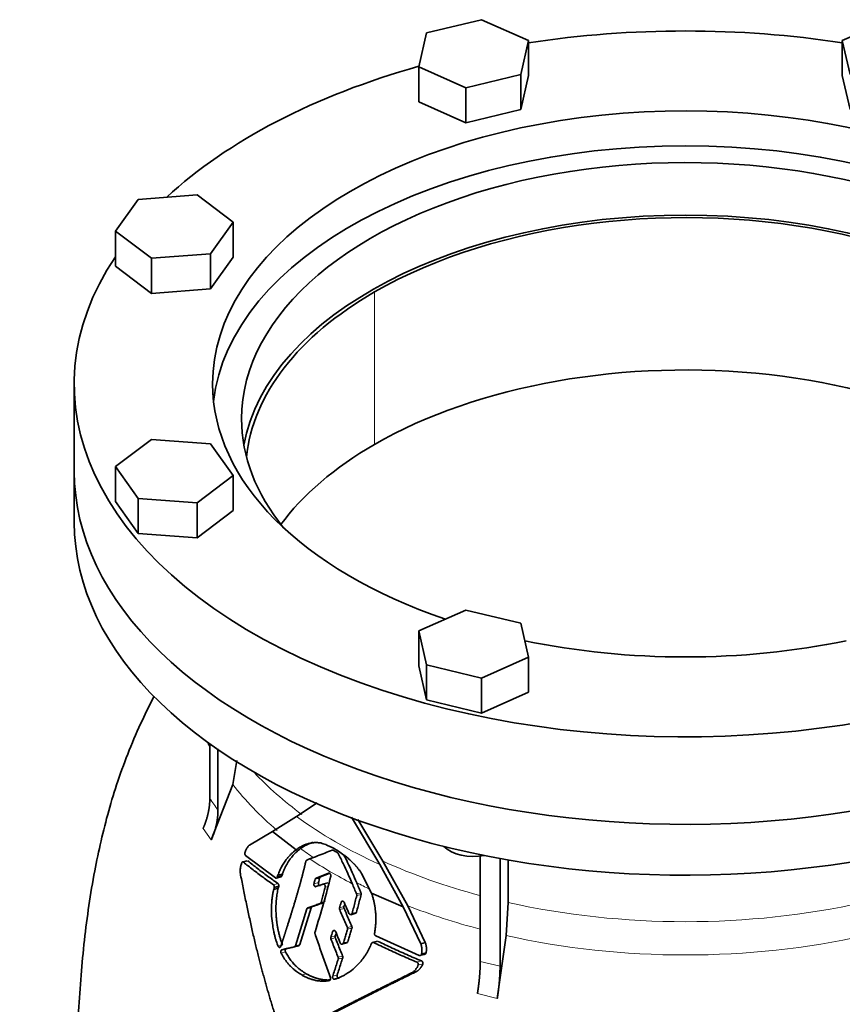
# Model space of a CAD drawing. Header units: millimetres. Extents: x 427 to 1319, y -2013 to 1724.
# Tile 10 of 30: x 1014 to 1206, y -759 to -530. Entities that reach past the tile are written whole.
import ezdxf

# ---------------------------------------------------------------- set-up
doc = ezdxf.new("R2010")
doc.units = ezdxf.units.MM
doc.layers.add('VSI344-454_FLANG', color=7, linetype='Continuous')
doc.layers.add('VSI344-454_TESTA', color=7, linetype='Continuous')

# ---------------------------------------------------------------- blocks, each defined once
blk = doc.blocks.new('SE4')
at = {"layer": 'VSI344-454_FLANG', "color": 7, "linetype": 'Continuous', "lineweight": 35}
for p, q in [((1122.09, -529.86), (1109.29, -532.92)), ((1133.08, -534.73), (1122.09, -529.86)), ((1217.2, -529.86), (1206.21, -534.73)), ((1109.29, -532.92), (1107.48, -540.85)), ((1131.27, -542.66), (1133.08, -534.73)), ((1133.08, -534.73), (1133.08, -542.9)), ((1206.21, -534.73), (1206.21, -542.9)), ((1206.21, -534.73), (1208.02, -542.66)), ((1107.48, -540.85), (1107.48, -549.02)), ((1107.48, -540.85), (1118.47, -545.72)), ((1118.47, -545.72), (1131.27, -542.66)), ((1131.27, -542.66), (1131.27, -550.83)), ((1131.27, -550.83), (1133.08, -542.9)), ((1206.21, -542.9), (1208.02, -550.83)), ((1118.47, -545.72), (1118.47, -553.89)), ((1107.48, -549.02), (1118.47, -553.89)), ((1118.47, -553.89), (1131.27, -550.83)), ((1055.77, -570.71), (1042.03, -571.75)), ((1064.2, -577.06), (1055.77, -570.71)), ((1042.03, -571.75), (1036.73, -579.14)), ((1058.9, -584.45), (1064.2, -577.06)), ((1064.2, -577.06), (1064.2, -585.22)), ((1036.73, -579.14), (1036.73, -587.31)), ((1036.73, -579.14), (1045.16, -585.49)), ((1045.16, -585.49), (1058.9, -584.45)), ((1058.9, -584.45), (1058.9, -592.61)), ((1058.9, -592.61), (1064.2, -585.22)), ((1036.73, -587.31), (1045.16, -593.66)), ((1045.16, -585.49), (1045.16, -593.66)), ((1045.16, -593.66), (1058.9, -592.61)), ((1027.15, -614.77), (1027.15, -635.18)), ((1045.16, -627.71), (1036.73, -634.06)), ((1058.9, -628.76), (1045.16, -627.71)), ((1064.2, -636.15), (1058.9, -628.76)), ((1036.73, -634.06), (1036.73, -642.22)), ((1036.73, -634.06), (1042.03, -641.45)), ((1055.77, -642.49), (1064.2, -636.15)), ((1064.2, -636.15), (1064.2, -644.31)), ((1036.73, -642.22), (1042.03, -649.62)), ((1042.03, -641.45), (1042.03, -649.62)), ((1042.03, -641.45), (1055.77, -642.49)), ((1055.77, -642.49), (1055.77, -650.66)), ((1055.77, -650.66), (1064.2, -644.31)), ((1042.03, -649.62), (1055.77, -650.66)), ((1118.47, -667.48), (1107.48, -672.35)), ((1131.27, -670.54), (1118.47, -667.48)), ((1107.48, -672.35), (1107.48, -680.51)), ((1107.48, -672.35), (1109.29, -680.28)), ((1133.08, -678.47), (1131.27, -670.54)), ((1122.09, -683.34), (1133.08, -678.47)), ((1133.08, -678.47), (1133.08, -686.64)), ((1107.48, -680.51), (1109.29, -688.45)), ((1109.29, -680.28), (1109.29, -688.45)), ((1109.29, -680.28), (1122.09, -683.34)), ((1122.09, -683.34), (1122.09, -691.51)), ((1109.29, -688.45), (1122.09, -691.51)), ((1122.09, -691.51), (1133.08, -686.64))]:
    blk.add_line(p, q, dxfattribs=at)
for centre, major_axis, start_param, end_param in [((1169.65, -614.77), (142.5, 0), 1.311301, 1.830292), ((1169.65, -614.77), (142.5, 0), 2.022017, 2.584178), ((1169.65, -614.77), (-110.25, 0), 2.103318, 6.283185), ((1169.65, -622.93), (110.25, 0), 0.064181, 3.077412), ((1169.65, -622.93), (-103.5, 0), 2.703137, 6.283185), ((1169.65, -635.18), (103.5, 0), 0.102659, 3.038933), ((1169.65, -614.77), (142.5, 0), 2.772791, 5.290477), ((1169.65, -614.77), (-110.25, 0), 0, 1.038274), ((1169.65, -622.93), (-103.5, 0), 0, 0.438456), ((1169.65, -635.18), (142.5, 0), 3.141593, 5.290477), ((1169.65, -614.77), (-110.25, 0), 1.224323, 1.91727)]:
    blk.add_ellipse(centre, major_axis=major_axis, ratio=0.57735, start_param=start_param, end_param=end_param, dxfattribs=at)
at = {"layer": 'VSI344-454_TESTA', "color": 4, "linetype": 'Continuous', "lineweight": 9}
for p, q in [((1097.17, -628.85), (1097.17, -593.33)), ((1057.18, -718.41), (1059.1, -721.08)), ((1066.59, -726.26), (1067.65, -725.98)), ((1073.59, -731.52), (1074.64, -731.24)), ((1084.08, -731.01), (1083.05, -731.28)), ((1084.34, -729.98), (1083.31, -730.26)), ((1085.66, -732.08), (1086.31, -731.9)), ((1092.96, -733.68), (1093.99, -733.4)), ((1093, -734.06), (1094.03, -733.78)), ((1084.46, -735.92), (1085.49, -735.65)), ((1084.7, -735.64), (1085.73, -735.37)), ((1090.03, -736.62), (1089, -736.9)), ((1089.95, -735.46), (1089.35, -735.62)), ((1082.42, -736.89), (1081.38, -737.17)), ((1090.06, -737.03), (1089.03, -737.31)), ((1091.92, -738.19), (1092.95, -737.92)), ((1090.82, -741.5), (1091.86, -741.22)), ((1088.01, -743.47), (1086.98, -743.75)), ((1087.99, -742.3), (1087.37, -742.46)), ((1090.85, -741.91), (1091.88, -741.63)), ((1075.72, -745.59), (1074.68, -745.87)), ((1078.7, -745.73), (1079.74, -745.45)), ((1088.03, -743.88), (1086.99, -744.16)), ((1089.89, -745.08), (1090.92, -744.8)), ((1096.97, -745.01), (1098.02, -744.73)), ((1076.41, -747.17), (1075.37, -747.45)), ((1088.68, -748.44), (1089.72, -748.16)), ((1088.7, -748.85), (1089.74, -748.57)), ((1107.06, -749.59), (1108.12, -749.3)), ((1107.33, -750.27), (1108.39, -749.99)), ((1121.8, -749.42), (1126.42, -750.52)), ((1081.25, -752.28), (1080.21, -752.56)), ((1088.45, -752.58), (1087.4, -752.86)), ((1121.15, -756.9), (1125.77, -758.01))]:
    blk.add_line(p, q, dxfattribs=at)
at = {"layer": 'VSI344-454_TESTA', "color": 7, "linetype": 'Continuous', "lineweight": 35}
for p, q in [((1027.15, -635.18), (1027.15, -647.02)), ((1058.75, -698.62), (1058.75, -711.45)), ((1060.66, -699.82), (1060.66, -714.12)), ((1064.14, -708.14), (1065.03, -702.55)), ((1064.14, -708.14), (1059.1, -721.08)), ((1078.94, -715.6), (1083.77, -712.43)), ((1073.4, -719.1), (1078.94, -715.6)), ((1091.76, -715.76), (1098.36, -726.79)), ((1099.13, -726.03), (1093.3, -716.28)), ((1068.04, -722.26), (1073.4, -719.1)), ((1073.4, -719.1), (1078.89, -723.35)), ((1074.06, -729.94), (1067.09, -724.69)), ((1121.8, -724.76), (1121.8, -749.42)), ((1067.49, -725.92), (1066.29, -726.25)), ((1081.36, -725.77), (1082.03, -725.51)), ((1098.36, -726.79), (1103.87, -736.65)), ((1104.93, -736.42), (1099.13, -726.03)), ((1126.42, -725.41), (1126.42, -750.52)), ((1128.34, -725.76), (1128.34, -735.66)), ((1074.21, -729.99), (1075.42, -729.67)), ((1074.64, -729.31), (1074.49, -729.72)), ((1074.49, -729.72), (1075.53, -729.44)), ((1075.68, -729.03), (1074.64, -729.31)), ((1075.53, -729.44), (1075.68, -729.03)), ((1086.43, -728.81), (1083.52, -729.99)), ((1084.55, -729.71), (1083.52, -729.99)), ((1084.55, -729.71), (1086.55, -728.9)), ((1096.47, -733.48), (1094.13, -728.88)), ((1073.77, -732.17), (1073.66, -732.6)), ((1073.77, -732.17), (1074.81, -731.89)), ((1074.7, -732.32), (1074.81, -731.89)), ((1083.51, -731.97), (1085.19, -731.39)), ((1086.29, -731.09), (1085.06, -731.42)), ((1074.7, -732.32), (1073.66, -732.6)), ((1096.47, -733.48), (1103.87, -736.65)), ((1082.66, -736.61), (1081.62, -736.88)), ((1103.87, -736.65), (1107.93, -745.27)), ((1108.99, -744.99), (1104.93, -736.42)), ((1127.86, -743.37), (1128.34, -735.66)), ((1081.38, -737.17), (1078.7, -745.73)), ((1079.74, -745.45), (1082.42, -736.89)), ((1091.6, -738.5), (1092.8, -738.17)), ((1107.53, -748), (1097.44, -743.44)), ((1127.86, -743.37), (1125.77, -758.01)), ((1078.43, -746.02), (1079.55, -745.73)), ((1089.56, -745.39), (1090.78, -745.06)), ((1097.82, -744.68), (1096.59, -745.01)), ((1109, -744.98), (1107.94, -745.27)), ((1107.7, -748.05), (1109.07, -747.69)), ((1108.11, -747.67), (1109.17, -747.39)), ((1106.95, -751.74), (1105.89, -752.02))]:
    blk.add_line(p, q, dxfattribs=at)
for centre, major_axis, start_param, end_param in [((1169.65, -635.18), (-102.5, 0), 3.197731, 5.497787), ((1169.65, -635.18), (102.5, 0), 2.356194, 3.085455), ((1169.65, -670.7), (-102.5, 0), 3.543769, 5.497787), ((1169.65, -670.7), (102.5, 0), 2.356194, 2.741473), ((1169.65, -635.18), (142.5, 0), 3.141593, 5.290477), ((1169.65, -647.02), (142.5, 0), 3.141593, 5.290477), ((1120.28, -720.32), (-8, 0), 0.514148, 1.885753)]:
    blk.add_ellipse(centre, major_axis=major_axis, ratio=0.57735, start_param=start_param, end_param=end_param, dxfattribs=at)
at = {"layer": 'VSI344-454_TESTA', "color": 4, "linetype": 'Continuous', "lineweight": 9}
for centre, major_axis, start_param, end_param in [((1169.65, -681.35), (115.26, 0), 3.398645, 3.413887), ((1169.65, -674.32), (-114, 0), 0.490111, 0.669286), ((1169.65, -681.35), (-115.26, 0), 0.41439, 0.598473), ((1169.65, -674.32), (-115.5, 0), 0.667535, 0.905636), ((1169.65, -681.35), (-115.26, 0), 0.678203, 0.720353), ((1169.65, -681), (-116.7, 0), 0.721598, 0.842309), ((1169.65, -674.32), (-114, 0), 0.90392, 1.136943), ((1169.65, -681.35), (-115.26, 0), 0.843396, 0.877131), ((1169.65, -681.35), (-115.26, 0), 0.974671, 1.1427), ((1169.65, -674.32), (114, 0), 4.341621, 5.083156), ((1169.65, -681.35), (-115.26, 0), 1.199788, 1.941804)]:
    blk.add_ellipse(centre, major_axis=major_axis, ratio=0.57735, start_param=start_param, end_param=end_param, dxfattribs=at)
at = {"layer": 'VSI344-454_TESTA', "color": 7, "linetype": 'Continuous', "lineweight": 35}
for points, degree, knots in [([(1045.75, -687.58), (1044.81, -689.4), (1042.77, -693.54), (1039.9, -700.14), (1037.3, -707.21), (1035.13, -714.29), (1033.35, -721.31), (1031.81, -728.66), (1030.51, -736.41), (1029.48, -744.53), (1028.69, -752.79), (1028.1, -761.42), (1027.73, -769.62), (1027.53, -777.24), (1027.43, -782.64), (1027.34, -787.32), (1027.29, -790.58), (1027.29, -792.33), (1027.29, -792.75)], 3, [0.2699982, 0.2699982, 0.2699982, 0.2699982, 0.3097428, 0.3589779, 0.4080409, 0.4547891, 0.5013354, 0.5476723, 0.6009079, 0.6554699, 0.7111882, 0.769645, 0.8364889, 0.884242, 0.9344418, 0.962453, 0.9924487, 1, 1, 1, 1]), ([(1057.18, -718.41), (1057.96, -716.67), (1058.35, -714.91), (1058.75, -713.15), (1058.75, -711.46)], 2, [0, 0, 0, 0.500132, 0.500132, 1, 1, 1]), ([(1060.66, -714.12), (1060.66, -715.82), (1060.27, -717.58), (1059.87, -719.33), (1059.1, -721.08)], 2, [0, 0, 0, 0.499868, 0.499868, 1, 1, 1]), ([(1066.97, -723.97), (1067, -723.88), (1067.06, -723.72), (1067.16, -723.49), (1067.25, -723.28), (1067.35, -723.09), (1067.46, -722.89), (1067.59, -722.7), (1067.73, -722.52), (1067.88, -722.37), (1067.99, -722.3), (1068.04, -722.26)], 3, [0, 0, 0, 0, 0.117532, 0.229212, 0.33436, 0.43261, 0.523843, 0.650327, 0.771212, 0.88734, 1, 1, 1, 1]), ([(1084.63, -721.79), (1084.56, -721.78), (1084.4, -721.76), (1084.17, -721.73), (1083.92, -721.71), (1083.66, -721.7), (1083.39, -721.69), (1083.1, -721.71), (1082.75, -721.73), (1082.36, -721.79), (1081.97, -721.87), (1081.46, -722.01), (1080.89, -722.21), (1080.26, -722.5), (1079.75, -722.78), (1079.31, -723.05), (1079.03, -723.26), (1078.89, -723.35)], 3, [0, 0, 0, 0, 0.035469, 0.073247, 0.113368, 0.155868, 0.200777, 0.248126, 0.301729, 0.376079, 0.45126, 0.504147, 0.640653, 0.757772, 0.842597, 0.92337, 1, 1, 1, 1]), ([(1079.89, -723.1), (1079.96, -723.05), (1080.1, -722.95), (1080.31, -722.81), (1080.52, -722.66), (1080.75, -722.53), (1080.98, -722.39), (1081.35, -722.19), (1081.9, -721.94), (1082.43, -721.75), (1082.74, -721.67), (1082.78, -721.65)], 3, [0, 0, 0, 0, 0.0378546, 0.0767734, 0.1167484, 0.1577691, 0.1998227, 0.242894, 0.3598598, 0.4967717, 0.5211872, 0.5211872, 0.5211872, 0.5211872]), ([(1094.13, -728.88), (1094.07, -728.79), (1093.96, -728.61), (1093.78, -728.36), (1093.61, -728.13), (1093.45, -727.92), (1093.3, -727.72), (1093.15, -727.54), (1093.02, -727.38), (1092.89, -727.24), (1092.78, -727.11), (1092.67, -726.99), (1092.58, -726.89), (1092.5, -726.8), (1092.43, -726.73), (1092.12, -726.41), (1091.58, -725.88), (1090.8, -725.19), (1089.85, -724.45), (1088.72, -723.67), (1087.66, -723.06), (1086.86, -722.66), (1086.32, -722.41), (1085.76, -722.17), (1085.2, -721.97), (1084.82, -721.85), (1084.63, -721.79)], 3, [0, 0, 0, 0, 0.023408, 0.045495, 0.066267, 0.08573, 0.103886, 0.120734, 0.136272, 0.150498, 0.163408, 0.175, 0.185269, 0.194211, 0.201824, 0.208105, 0.293106, 0.373501, 0.449142, 0.581205, 0.713645, 0.768118, 0.824122, 0.881537, 0.94022, 1, 1, 1, 1]), ([(1066.97, -723.97), (1066.96, -723.99), (1066.95, -724.03), (1066.93, -724.1), (1066.92, -724.17), (1066.92, -724.24), (1066.92, -724.31), (1066.93, -724.4), (1066.96, -724.51), (1067.02, -724.62), (1067.06, -724.67), (1067.09, -724.69)], 3, [0, 0, 0, 0, 0.084422, 0.165946, 0.246194, 0.32687, 0.409652, 0.496096, 0.666594, 0.830213, 1, 1, 1, 1]), ([(1078.89, -723.35), (1078.81, -723.42), (1078.64, -723.54), (1078.39, -723.74), (1078.15, -723.95), (1077.92, -724.16), (1077.69, -724.38), (1077.48, -724.6), (1077.27, -724.83), (1077.06, -725.06), (1076.86, -725.3), (1076.67, -725.54), (1076.44, -725.84), (1076.17, -726.23), (1075.87, -726.7), (1075.58, -727.19), (1075.32, -727.69), (1075.07, -728.21), (1074.84, -728.75), (1074.7, -729.12), (1074.63, -729.31)], 3, [0, 0, 0, 0, 0.048918, 0.097127, 0.144611, 0.191357, 0.237355, 0.282595, 0.327071, 0.370778, 0.413715, 0.455879, 0.497274, 0.57131, 0.644563, 0.717042, 0.788771, 0.859795, 0.930177, 1, 1, 1, 1]), ([(1075.67, -729.03), (1075.71, -728.94), (1075.77, -728.75), (1075.88, -728.48), (1075.99, -728.21), (1076.11, -727.94), (1076.23, -727.68), (1076.35, -727.42), (1076.49, -727.16), (1076.62, -726.91), (1076.76, -726.67), (1076.9, -726.42), (1077.05, -726.19), (1077.21, -725.95), (1077.36, -725.73), (1077.58, -725.43), (1077.86, -725.06), (1078.22, -724.63), (1078.6, -724.22), (1079.01, -723.83), (1079.44, -723.45), (1079.74, -723.22), (1079.89, -723.1)], 3, [0, 0, 0, 0, 0.035015, 0.070162, 0.105454, 0.140901, 0.176515, 0.212303, 0.248274, 0.284432, 0.320783, 0.357331, 0.394079, 0.431028, 0.468179, 0.50553, 0.581583, 0.660209, 0.741403, 0.825137, 0.911361, 1, 1, 1, 1]), ([(1088.69, -724.27), (1088.68, -724.25), (1088.66, -724.22), (1088.63, -724.16), (1088.58, -724.11), (1088.52, -724.05), (1088.48, -724.02), (1088.45, -724.01)], 3, [0, 0, 0, 0, 0.168351, 0.334942, 0.502689, 0.751512, 1, 1, 1, 1]), ([(1093, -731.05), (1092.67, -730.27), (1091.99, -728.7), (1090.99, -726.54), (1090.32, -725.18), (1090.03, -724.59)], 3, [0, 0, 0, 0, 0.3333333, 0.6666667, 0.9158048, 0.9158048, 0.9158048, 0.9158048]), ([(1065.94, -729.26), (1065.92, -729.14), (1065.89, -728.91), (1065.85, -728.58), (1065.83, -728.23), (1065.84, -727.88), (1065.9, -727.52), (1066, -727.07), (1066.1, -726.73), (1066.17, -726.5)], 3, [0, 0, 0, 0, 0.128357, 0.246909, 0.365609, 0.495543, 0.61697, 0.739244, 1, 1, 1, 1]), ([(1066.59, -726.26), (1066.58, -726.25), (1066.55, -726.23), (1066.51, -726.22), (1066.46, -726.21), (1066.41, -726.21), (1066.35, -726.24), (1066.29, -726.28), (1066.24, -726.34), (1066.2, -726.41), (1066.18, -726.47), (1066.17, -726.5)], 3, [0, 0, 0, 0, 0.08625, 0.171682, 0.257868, 0.382817, 0.507255, 0.630143, 0.752988, 0.876537, 1, 1, 1, 1]), ([(1075.33, -745.84), (1075.94, -743.95), (1076.1, -743.45), (1076.54, -742.07), (1076.88, -741), (1077.78, -738.18), (1078.45, -735.97), (1079.26, -733.27), (1079.91, -730.92), (1080.61, -728.35), (1081.15, -726.04)], 2, [0, 0, 0, 0.125, 0.125, 0.25, 0.25, 0.5, 0.5, 0.75, 0.75, 1, 1, 1]), ([(1081.36, -725.77), (1081.34, -725.77), (1081.31, -725.79), (1081.27, -725.82), (1081.22, -725.87), (1081.18, -725.94), (1081.16, -726.01), (1081.15, -726.04)], 3, [0, 0, 0, 0, 0.16747, 0.33309, 0.500577, 0.750185, 1, 1, 1, 1]), ([(1075.65, -766.91), (1075.52, -766.53), (1075.26, -765.78), (1074.88, -764.63), (1074.5, -763.48), (1074.12, -762.33), (1073.75, -761.17), (1073.39, -760), (1073.03, -758.82), (1072.67, -757.64), (1072.32, -756.45), (1071.98, -755.25), (1071.64, -754.05), (1071.31, -752.84), (1070.98, -751.63), (1070.65, -750.41), (1070.34, -749.18), (1069.89, -747.41), (1069.32, -745.08), (1068.63, -742.14), (1067.95, -739.08), (1067.27, -735.9), (1066.6, -732.62), (1066.16, -730.39), (1065.94, -729.26)], 3, [0, 0, 0, 0, 0.030328, 0.060804, 0.091429, 0.122206, 0.153136, 0.184222, 0.215465, 0.246867, 0.278431, 0.310158, 0.342051, 0.374109, 0.406337, 0.438735, 0.471305, 0.504049, 0.578996, 0.657008, 0.738102, 0.822291, 0.909586, 1, 1, 1, 1]), ([(1074.06, -729.94), (1074.08, -729.95), (1074.11, -729.97), (1074.16, -729.99), (1074.21, -729.99), (1074.26, -729.98), (1074.34, -729.95), (1074.43, -729.88), (1074.47, -729.77), (1074.5, -729.72)], 3, [0, 0, 0, 0, 0.103611, 0.203327, 0.301591, 0.400957, 0.503894, 0.751518, 1, 1, 1, 1]), ([(1075.54, -729.44), (1075.53, -729.46), (1075.52, -729.5), (1075.49, -729.55), (1075.46, -729.6), (1075.41, -729.65), (1075.35, -729.69), (1075.29, -729.71), (1075.23, -729.71), (1075.16, -729.7), (1075.12, -729.67), (1075.1, -729.66)], 3, [0, 0, 0, 0, 0.083986, 0.167509, 0.251959, 0.376203, 0.500583, 0.624697, 0.748972, 0.874639, 1, 1, 1, 1]), ([(1084.55, -729.71), (1084.53, -729.72), (1084.5, -729.73), (1084.46, -729.77), (1084.42, -729.82), (1084.37, -729.89), (1084.35, -729.95), (1084.34, -729.98)], 3, [0, 0, 0, 0, 0.166832, 0.332012, 0.499081, 0.749367, 1, 1, 1, 1]), ([(1086.43, -728.81), (1086.45, -728.8), (1086.48, -728.79), (1086.55, -728.79), (1086.64, -728.8), (1086.74, -728.86), (1086.83, -728.96), (1086.89, -729.08), (1086.94, -729.21), (1086.95, -729.33), (1086.95, -729.42), (1086.94, -729.47), (1086.93, -729.49)], 3, [0, 0, 0, 0, 0.062353, 0.125158, 0.24996, 0.374797, 0.499677, 0.624614, 0.749589, 0.874588, 0.937494, 1, 1, 1, 1]), ([(1073.77, -732.17), (1073.78, -732.15), (1073.79, -732.11), (1073.79, -732.05), (1073.8, -731.97), (1073.79, -731.88), (1073.77, -731.79), (1073.74, -731.71), (1073.7, -731.63), (1073.65, -731.57), (1073.61, -731.53), (1073.59, -731.52)], 3, [0, 0, 0, 0, 0.083676, 0.167034, 0.251419, 0.376349, 0.501804, 0.626849, 0.751332, 0.876067, 1, 1, 1, 1]), ([(1074.64, -731.24), (1074.65, -731.25), (1074.67, -731.27), (1074.71, -731.31), (1074.75, -731.36), (1074.78, -731.43), (1074.81, -731.51), (1074.83, -731.61), (1074.84, -731.7), (1074.83, -731.8), (1074.82, -731.86), (1074.81, -731.89)], 3, [0, 0, 0, 0, 0.082749, 0.16522, 0.248732, 0.373164, 0.49838, 0.623857, 0.748892, 0.874795, 1, 1, 1, 1]), ([(1083.51, -731.97), (1083.48, -731.98), (1083.41, -732), (1083.27, -731.96), (1083.12, -731.83), (1083.03, -731.6), (1083.02, -731.41), (1083.04, -731.33), (1083.05, -731.28)], 3, [0, 0, 0, 0, 0.124721, 0.24865, 0.50038, 0.748839, 0.874692, 1, 1, 1, 1]), ([(1083.31, -730.26), (1083.32, -730.24), (1083.33, -730.19), (1083.36, -730.14), (1083.4, -730.08), (1083.45, -730.02), (1083.5, -730), (1083.52, -729.99)], 3, [0, 0, 0, 0, 0.167832, 0.333794, 0.501453, 0.750788, 1, 1, 1, 1]), ([(1084.08, -731.01), (1084.07, -731.05), (1084.05, -731.14), (1084.06, -731.28), (1084.1, -731.42), (1084.16, -731.54), (1084.24, -731.63), (1084.34, -731.7), (1084.44, -731.72), (1084.51, -731.71), (1084.54, -731.7)], 3, [0, 0, 0, 0, 0.12575, 0.251408, 0.377042, 0.502526, 0.627755, 0.752499, 0.8765, 1, 1, 1, 1]), ([(1085.66, -732.08), (1085.67, -732.06), (1085.68, -732.01), (1085.68, -731.92), (1085.68, -731.8), (1085.64, -731.67), (1085.57, -731.55), (1085.49, -731.45), (1085.39, -731.39), (1085.3, -731.37), (1085.24, -731.37), (1085.2, -731.38), (1085.19, -731.39)], 3, [0, 0, 0, 0, 0.062709, 0.125843, 0.25116, 0.376322, 0.501352, 0.626278, 0.751007, 0.875429, 0.937895, 1, 1, 1, 1]), ([(1073.66, -732.6), (1073.64, -732.71), (1073.59, -732.92), (1073.52, -733.24), (1073.45, -733.57), (1073.39, -733.91), (1073.34, -734.27), (1073.29, -734.63), (1073.25, -735.01), (1073.18, -735.75), (1073.11, -737.03), (1073.15, -738.93), (1073.35, -740.78), (1073.61, -742.23), (1073.83, -743.19), (1074.02, -743.93), (1074.23, -744.62), (1074.45, -745.26), (1074.6, -745.67), (1074.68, -745.87)], 3, [0, 0, 0, 0, 0.02404, 0.048658, 0.073865, 0.099671, 0.126085, 0.153117, 0.180776, 0.209067, 0.318208, 0.459143, 0.624041, 0.727727, 0.787472, 0.844618, 0.899108, 0.950908, 1, 1, 1, 1]), ([(1075.72, -745.59), (1075.68, -745.48), (1075.59, -745.25), (1075.46, -744.89), (1075.33, -744.51), (1075.21, -744.13), (1075.09, -743.72), (1074.98, -743.3), (1074.87, -742.87), (1074.74, -742.32), (1074.59, -741.62), (1074.46, -740.83), (1074.34, -739.98), (1074.25, -739.09), (1074.19, -738.19), (1074.17, -737.31), (1074.18, -736.5), (1074.21, -735.68), (1074.27, -734.93), (1074.35, -734.22), (1074.45, -733.55), (1074.56, -732.92), (1074.66, -732.52), (1074.7, -732.32)], 3, [0, 0, 0, 0, 0.02826, 0.057418, 0.087472, 0.118419, 0.150254, 0.182969, 0.216554, 0.250998, 0.310069, 0.375912, 0.427432, 0.500644, 0.573156, 0.625373, 0.691441, 0.750209, 0.805071, 0.857422, 0.907318, 0.95482, 1, 1, 1, 1]), ([(1093, -734.06), (1093, -734.04), (1093.01, -734), (1093.01, -733.94), (1093.01, -733.86), (1093, -733.77), (1092.97, -733.71), (1092.96, -733.68)], 3, [0, 0, 0, 0, 0.167837, 0.334108, 0.5018, 0.750897, 1, 1, 1, 1]), ([(1093.99, -733.4), (1094, -733.43), (1094.02, -733.47), (1094.03, -733.53), (1094.04, -733.61), (1094.04, -733.69), (1094.03, -733.75), (1094.03, -733.78)], 3, [0, 0, 0, 0, 0.166639, 0.331867, 0.498628, 0.749157, 1, 1, 1, 1]), ([(1097.16, -742.84), (1097.19, -742.71), (1097.23, -742.44), (1097.29, -742.04), (1097.34, -741.64), (1097.38, -741.24), (1097.42, -740.84), (1097.44, -740.44), (1097.46, -740.03), (1097.47, -739.63), (1097.46, -739.23), (1097.45, -738.82), (1097.44, -738.42), (1097.4, -737.91), (1097.34, -737.28), (1097.23, -736.54), (1097.1, -735.79), (1096.92, -735.02), (1096.72, -734.25), (1096.55, -733.74), (1096.47, -733.48)], 3, [0, 0, 0, 0, 0.0436, 0.087048, 0.130354, 0.173526, 0.216573, 0.259505, 0.302334, 0.345068, 0.38772, 0.4303, 0.472822, 0.515297, 0.592533, 0.671051, 0.750942, 0.832313, 0.915286, 1, 1, 1, 1]), ([(1082.66, -736.61), (1082.64, -736.61), (1082.62, -736.62), (1082.58, -736.65), (1082.55, -736.67), (1082.5, -736.72), (1082.45, -736.79), (1082.43, -736.86), (1082.42, -736.89)], 3, [0, 0, 0, 0, 0.124852, 0.248233, 0.371769, 0.49708, 0.748235, 1, 1, 1, 1]), ([(1084.46, -735.92), (1084.47, -735.92), (1084.5, -735.91), (1084.54, -735.89), (1084.57, -735.86), (1084.61, -735.81), (1084.66, -735.74), (1084.68, -735.68), (1084.7, -735.64)], 3, [0, 0, 0, 0, 0.125329, 0.249125, 0.373003, 0.498576, 0.74923, 1, 1, 1, 1]), ([(1089.35, -735.62), (1089.36, -735.59), (1089.37, -735.55), (1089.4, -735.5), (1089.43, -735.44), (1089.49, -735.39), (1089.57, -735.33), (1089.67, -735.31), (1089.79, -735.33), (1089.89, -735.39), (1089.99, -735.48), (1090.03, -735.56), (1090.05, -735.61)], 3, [0, 0, 0, 0, 0.062966, 0.124796, 0.186784, 0.250209, 0.375117, 0.49931, 0.626183, 0.752696, 0.875851, 1, 1, 1, 1]), ([(1090.03, -736.62), (1090.03, -736.64), (1090.02, -736.69), (1090.01, -736.76), (1090.01, -736.84), (1090.02, -736.93), (1090.05, -737), (1090.06, -737.03)], 3, [0, 0, 0, 0, 0.167612, 0.333466, 0.500978, 0.750572, 1, 1, 1, 1]), ([(1090.03, -736.62), (1090.09, -736.41), (1090.15, -736.19), (1090.21, -735.97), (1090.21, -735.97)], 3, [0, 0, 0, 0, 0.5, 0.5092743, 0.5092743, 0.5092743, 0.5092743]), ([(1081.38, -737.17), (1081.39, -737.15), (1081.4, -737.12), (1081.42, -737.07), (1081.45, -737.02), (1081.49, -736.97), (1081.54, -736.92), (1081.6, -736.9), (1081.62, -736.88)], 3, [0, 0, 0, 0, 0.126744, 0.251719, 0.376563, 0.502917, 0.751732, 1, 1, 1, 1]), ([(1089.03, -737.31), (1089.02, -737.29), (1089.01, -737.24), (1088.99, -737.18), (1088.98, -737.09), (1088.98, -737), (1088.99, -736.93), (1089, -736.9)], 3, [0, 0, 0, 0, 0.164207, 0.326866, 0.491238, 0.745542, 1, 1, 1, 1]), ([(1091.2, -738.21), (1091.21, -738.23), (1091.23, -738.27), (1091.27, -738.33), (1091.31, -738.38), (1091.38, -738.43), (1091.47, -738.48), (1091.58, -738.5), (1091.7, -738.48), (1091.79, -738.41), (1091.87, -738.32), (1091.9, -738.23), (1091.92, -738.19)], 3, [0, 0, 0, 0, 0.063279, 0.124964, 0.186389, 0.248902, 0.37582, 0.50344, 0.627237, 0.751955, 0.876448, 1, 1, 1, 1]), ([(1092.95, -737.92), (1092.94, -737.94), (1092.93, -737.98), (1092.9, -738.04), (1092.86, -738.09), (1092.81, -738.15), (1092.75, -738.18), (1092.71, -738.2), (1092.7, -738.2)], 3, [0, 0, 0, 0, 0.0635375, 0.125825, 0.1881816, 0.2519239, 0.3777756, 0.4008667, 0.4008667, 0.4008667, 0.4008667]), ([(1091.86, -741.22), (1091.87, -741.24), (1091.88, -741.29), (1091.9, -741.35), (1091.91, -741.44), (1091.91, -741.53), (1091.89, -741.6), (1091.88, -741.63)], 3, [0, 0, 0, 0, 0.163722, 0.326003, 0.490132, 0.74473, 1, 1, 1, 1]), ([(1083.28, -742.53), (1083.28, -742.55), (1083.26, -742.59), (1083.26, -742.66), (1083.25, -742.74), (1083.26, -742.83), (1083.28, -742.9), (1083.29, -742.93)], 3, [0, 0, 0, 0, 0.164621, 0.327709, 0.492135, 0.746371, 1, 1, 1, 1]), ([(1087.37, -742.46), (1087.38, -742.44), (1087.39, -742.4), (1087.43, -742.34), (1087.46, -742.29), (1087.52, -742.23), (1087.61, -742.18), (1087.72, -742.16), (1087.83, -742.17), (1087.94, -742.24), (1088.03, -742.33), (1088.07, -742.41), (1088.09, -742.45)], 3, [0, 0, 0, 0, 0.06381, 0.126263, 0.188678, 0.252375, 0.378548, 0.504124, 0.629235, 0.754264, 0.876896, 1, 1, 1, 1]), ([(1088.01, -743.47), (1088.01, -743.49), (1088, -743.54), (1087.99, -743.61), (1087.99, -743.69), (1088, -743.78), (1088.02, -743.85), (1088.03, -743.88)], 3, [0, 0, 0, 0, 0.168129, 0.334457, 0.502302, 0.751397, 1, 1, 1, 1]), ([(1088.01, -743.47), (1088.08, -743.26), (1088.15, -743.03), (1088.22, -742.8), (1088.22, -742.79)], 3, [0, 0, 0, 0, 0.5, 0.5294176, 0.5294176, 0.5294176, 0.5294176]), ([(1090.85, -741.91), (1090.85, -741.89), (1090.87, -741.85), (1090.87, -741.77), (1090.87, -741.69), (1090.86, -741.6), (1090.83, -741.53), (1090.82, -741.5)], 3, [0, 0, 0, 0, 0.168526, 0.335046, 0.503023, 0.75174, 1, 1, 1, 1]), ([(1097.16, -742.84), (1097.16, -742.86), (1097.15, -742.91), (1097.15, -742.98), (1097.16, -743.05), (1097.18, -743.13), (1097.22, -743.23), (1097.3, -743.35), (1097.39, -743.41), (1097.44, -743.44)], 3, [0, 0, 0, 0, 0.102907, 0.202298, 0.30042, 0.399604, 0.502115, 0.750474, 1, 1, 1, 1]), ([(1075.33, -745.84), (1075.32, -745.86), (1075.3, -745.9), (1075.27, -745.96), (1075.24, -746.01), (1075.19, -746.07), (1075.11, -746.12), (1075.01, -746.14), (1074.91, -746.13), (1074.82, -746.08), (1074.73, -745.99), (1074.7, -745.91), (1074.68, -745.87)], 3, [0, 0, 0, 0, 0.063465, 0.12566, 0.187794, 0.251081, 0.375353, 0.499064, 0.623924, 0.748961, 0.873998, 1, 1, 1, 1]), ([(1078.43, -746.03), (1078.44, -746.02), (1078.47, -746.01), (1078.51, -745.99), (1078.55, -745.96), (1078.6, -745.92), (1078.66, -745.84), (1078.69, -745.77), (1078.7, -745.73)], 3, [0, 0, 0, 0, 0.125105, 0.248501, 0.372119, 0.497878, 0.748605, 1, 1, 1, 1]), ([(1079.74, -745.45), (1079.74, -745.47), (1079.72, -745.51), (1079.7, -745.56), (1079.67, -745.61), (1079.62, -745.66), (1079.56, -745.72), (1079.5, -745.74), (1079.47, -745.75)], 3, [0, 0, 0, 0, 0.12695, 0.251845, 0.376599, 0.503133, 0.751956, 1, 1, 1, 1]), ([(1086.99, -744.16), (1086.98, -744.14), (1086.97, -744.09), (1086.96, -744.03), (1086.95, -743.94), (1086.95, -743.85), (1086.97, -743.78), (1086.98, -743.75)], 3, [0, 0, 0, 0, 0.16391, 0.326464, 0.490836, 0.745226, 1, 1, 1, 1]), ([(1087.89, -753.55), (1087.99, -753.51), (1088.2, -753.45), (1088.51, -753.34), (1088.83, -753.21), (1089.15, -753.08), (1089.48, -752.92), (1089.82, -752.76), (1090.15, -752.58), (1090.7, -752.26), (1091.63, -751.65), (1092.83, -750.65), (1093.95, -749.43), (1094.72, -748.4), (1095.23, -747.61), (1095.59, -747.01), (1095.91, -746.41), (1096.2, -745.82), (1096.37, -745.42), (1096.46, -745.22)], 3, [0, 0, 0, 0, 0.02808, 0.056914, 0.086499, 0.116828, 0.147901, 0.179717, 0.212275, 0.24558, 0.34117, 0.489344, 0.630554, 0.738356, 0.794536, 0.848778, 0.901099, 0.951507, 1, 1, 1, 1]), ([(1089.15, -745.1), (1089.17, -745.14), (1089.21, -745.22), (1089.34, -745.34), (1089.53, -745.42), (1089.72, -745.34), (1089.84, -745.21), (1089.87, -745.12), (1089.89, -745.08)], 3, [0, 0, 0, 0, 0.123664, 0.246411, 0.497463, 0.746927, 0.873761, 1, 1, 1, 1]), ([(1090.92, -744.8), (1090.91, -744.85), (1090.87, -744.93), (1090.78, -745.03), (1090.71, -745.07), (1090.67, -745.09)], 3, [0, 0, 0, 0, 0.1272432, 0.2546818, 0.3930996, 0.3930996, 0.3930996, 0.3930996]), ([(1096.97, -745.01), (1096.96, -745), (1096.93, -744.98), (1096.87, -744.97), (1096.82, -744.96), (1096.75, -744.97), (1096.67, -744.99), (1096.61, -745.03), (1096.55, -745.08), (1096.49, -745.14), (1096.47, -745.2), (1096.46, -745.22)], 3, [0, 0, 0, 0, 0.082967, 0.165673, 0.249342, 0.373952, 0.499349, 0.624786, 0.749741, 0.875167, 1, 1, 1, 1]), ([(1107.93, -745.27), (1107.96, -745.33), (1108, -745.45), (1108.06, -745.64), (1108.1, -745.83), (1108.14, -746.02), (1108.17, -746.22), (1108.19, -746.42), (1108.2, -746.63), (1108.21, -746.83), (1108.2, -747.04), (1108.18, -747.25), (1108.15, -747.47), (1108.13, -747.6), (1108.12, -747.68)], 3, [0, 0, 0, 0, 0.077144, 0.155351, 0.234641, 0.315035, 0.39655, 0.479206, 0.563019, 0.648006, 0.734183, 0.821564, 0.910165, 1, 1, 1, 1]), ([(1109.18, -747.39), (1109.19, -747.33), (1109.21, -747.2), (1109.24, -747), (1109.26, -746.81), (1109.27, -746.62), (1109.27, -746.42), (1109.26, -746.23), (1109.24, -746.04), (1109.22, -745.86), (1109.19, -745.68), (1109.15, -745.5), (1109.11, -745.32), (1109.06, -745.15), (1109.02, -745.04), (1108.99, -744.99)], 3, [0, 0, 0, 0, 0.082904, 0.164766, 0.245597, 0.325409, 0.404213, 0.482023, 0.558851, 0.634711, 0.709616, 0.783583, 0.856625, 0.928759, 1, 1, 1, 1]), ([(1075.37, -747.45), (1075.37, -747.43), (1075.35, -747.4), (1075.33, -747.34), (1075.32, -747.28), (1075.31, -747.19), (1075.31, -747.08), (1075.33, -746.96), (1075.38, -746.85), (1075.45, -746.76), (1075.52, -746.69), (1075.58, -746.67), (1075.61, -746.66)], 3, [0, 0, 0, 0, 0.064055, 0.126997, 0.189862, 0.253688, 0.381042, 0.508557, 0.632366, 0.756188, 0.878525, 1, 1, 1, 1]), ([(1075.37, -747.45), (1075.42, -747.55), (1075.52, -747.74), (1075.68, -748.03), (1075.84, -748.31), (1076.01, -748.58), (1076.18, -748.84), (1076.36, -749.09), (1076.55, -749.34), (1076.74, -749.59), (1076.93, -749.82), (1077.13, -750.05), (1077.4, -750.36), (1077.76, -750.72), (1078.22, -751.14), (1078.69, -751.54), (1079.18, -751.9), (1079.69, -752.25), (1080.04, -752.45), (1080.21, -752.56)], 3, [0, 0, 0, 0, 0.042969, 0.08578, 0.128454, 0.171009, 0.21346, 0.255821, 0.298104, 0.340321, 0.382478, 0.424584, 0.466644, 0.554492, 0.642779, 0.731504, 0.820647, 0.910165, 1, 1, 1, 1]), ([(1076.65, -746.38), (1076.64, -746.39), (1076.61, -746.4), (1076.57, -746.42), (1076.53, -746.45), (1076.47, -746.5), (1076.42, -746.57), (1076.37, -746.68), (1076.35, -746.81), (1076.35, -746.93), (1076.37, -747.06), (1076.4, -747.14), (1076.41, -747.17)], 3, [0, 0, 0, 0, 0.062334, 0.123832, 0.185517, 0.248399, 0.372092, 0.496332, 0.621791, 0.747303, 0.873743, 1, 1, 1, 1]), ([(1081.25, -752.28), (1081.14, -752.22), (1080.94, -752.09), (1080.63, -751.9), (1080.33, -751.69), (1080.03, -751.48), (1079.74, -751.26), (1079.45, -751.02), (1079.17, -750.78), (1078.9, -750.53), (1078.63, -750.27), (1078.33, -749.96), (1078, -749.59), (1077.65, -749.15), (1077.31, -748.69), (1076.99, -748.21), (1076.69, -747.71), (1076.51, -747.35), (1076.41, -747.17)], 3, [0, 0, 0, 0, 0.053778, 0.107467, 0.161052, 0.214521, 0.267863, 0.32107, 0.374136, 0.427059, 0.479838, 0.532477, 0.609792, 0.687269, 0.764953, 0.842909, 0.921222, 1, 1, 1, 1]), ([(1089.72, -748.16), (1089.73, -748.18), (1089.74, -748.23), (1089.76, -748.29), (1089.77, -748.38), (1089.76, -748.47), (1089.74, -748.54), (1089.74, -748.57)], 3, [0, 0, 0, 0, 0.163463, 0.32566, 0.489804, 0.744457, 1, 1, 1, 1]), ([(1107.53, -748), (1107.55, -748.01), (1107.59, -748.03), (1107.66, -748.04), (1107.72, -748.04), (1107.78, -748.03), (1107.84, -748.02), (1107.92, -747.98), (1108, -747.92), (1108.08, -747.81), (1108.1, -747.72), (1108.12, -747.68)], 3, [0, 0, 0, 0, 0.086868, 0.170562, 0.252673, 0.334884, 0.418871, 0.50621, 0.674735, 0.834793, 1, 1, 1, 1]), ([(1109.18, -747.39), (1109.17, -747.41), (1109.16, -747.46), (1109.14, -747.52), (1109.1, -747.58), (1109.04, -747.65), (1108.97, -747.7), (1108.88, -747.74), (1108.78, -747.76), (1108.69, -747.75), (1108.63, -747.73), (1108.59, -747.72)], 3, [0, 0, 0, 0, 0.081418, 0.162667, 0.245387, 0.369019, 0.494297, 0.620472, 0.74628, 0.873568, 1, 1, 1, 1]), ([(1088.7, -748.85), (1088.7, -748.83), (1088.71, -748.79), (1088.72, -748.72), (1088.72, -748.63), (1088.71, -748.54), (1088.69, -748.47), (1088.68, -748.44)], 3, [0, 0, 0, 0, 0.168888, 0.335732, 0.503899, 0.752326, 1, 1, 1, 1]), ([(1107.33, -750.27), (1107.3, -750.34), (1107.24, -750.48), (1107.14, -750.69), (1107.02, -750.89), (1106.89, -751.09), (1106.75, -751.29), (1106.58, -751.5), (1106.38, -751.69), (1106.15, -751.88), (1105.98, -751.97), (1105.89, -752.02)], 3, [0, 0, 0, 0, 0.094258, 0.191243, 0.290639, 0.392138, 0.495456, 0.611681, 0.734498, 0.863817, 1, 1, 1, 1]), ([(1106.95, -751.74), (1106.99, -751.72), (1107.07, -751.67), (1107.19, -751.6), (1107.29, -751.52), (1107.4, -751.44), (1107.49, -751.36), (1107.58, -751.27), (1107.67, -751.18), (1107.75, -751.09), (1107.88, -750.92), (1108.05, -750.67), (1108.24, -750.34), (1108.34, -750.1), (1108.39, -749.99)], 3, [0, 0, 0, 0, 0.061739, 0.122065, 0.181064, 0.238788, 0.295265, 0.350503, 0.404493, 0.457217, 0.508649, 0.678163, 0.842407, 1, 1, 1, 1]), ([(1107.33, -750.27), (1107.34, -750.25), (1107.35, -750.21), (1107.37, -750.14), (1107.37, -750.06), (1107.36, -749.97), (1107.33, -749.87), (1107.29, -749.78), (1107.22, -749.7), (1107.15, -749.63), (1107.09, -749.6), (1107.06, -749.59)], 3, [0, 0, 0, 0, 0.08401, 0.16737, 0.251806, 0.374676, 0.49698, 0.619813, 0.743838, 0.872043, 1, 1, 1, 1]), ([(1108.12, -749.3), (1108.14, -749.31), (1108.18, -749.33), (1108.23, -749.37), (1108.29, -749.42), (1108.35, -749.49), (1108.39, -749.59), (1108.42, -749.69), (1108.43, -749.79), (1108.43, -749.89), (1108.4, -749.96), (1108.39, -749.99)], 3, [0, 0, 0, 0, 0.085449, 0.170198, 0.255947, 0.379765, 0.502454, 0.624681, 0.747679, 0.874067, 1, 1, 1, 1]), ([(1121.15, -756.9), (1121.47, -754.9), (1121.63, -753.01), (1121.8, -751.12), (1121.8, -749.42)], 2, [0, 0, 0, 0.500132, 0.500132, 1, 1, 1]), ([(1126.42, -750.52), (1126.42, -752.22), (1126.25, -754.11), (1126.09, -756), (1125.77, -758.01)], 2, [0, 0, 0, 0.499849, 0.499849, 1, 1, 1]), ([(1105.89, -752.02), (1101.72, -754.08), (1098.17, -755.85), (1094.12, -757.87), (1090.58, -759.67), (1088.66, -760.64), (1086.85, -761.57), (1084.96, -762.55), (1083.15, -763.49), (1079.5, -765.4), (1076.16, -767.2)], 2, [0, 0, 0, 0.25, 0.25, 0.5, 0.5, 0.625, 0.625, 0.75, 0.75, 1, 1, 1]), ([(1077.19, -766.93), (1080.52, -765.13), (1084.17, -763.22), (1085.97, -762.28), (1087.86, -761.31), (1089.63, -760.4), (1091.52, -759.44), (1095.08, -757.63), (1099.14, -755.61), (1102.75, -753.81), (1106.95, -751.74)], 2, [0, 0, 0, 0.25, 0.25, 0.375, 0.375, 0.5, 0.5, 0.75, 0.75, 1, 1, 1]), ([(1080.21, -752.56), (1080.32, -752.62), (1080.53, -752.74), (1080.85, -752.9), (1081.18, -753.06), (1081.51, -753.21), (1081.84, -753.35), (1082.18, -753.47), (1082.52, -753.58), (1082.86, -753.68), (1083.2, -753.77), (1083.59, -753.86), (1084.04, -753.93), (1084.54, -753.99), (1085.04, -754.01), (1085.55, -754.01), (1086.06, -753.97), (1086.4, -753.91), (1086.57, -753.88)], 3, [0, 0, 0, 0, 0.054166, 0.108282, 0.162323, 0.21627, 0.270104, 0.323807, 0.377367, 0.430771, 0.48401, 0.53708, 0.613609, 0.690347, 0.767307, 0.844527, 0.922063, 1, 1, 1, 1]), ([(1086.88, -753.7), (1086.85, -753.71), (1086.73, -753.72), (1086.52, -753.73), (1086.25, -753.73), (1085.97, -753.73), (1085.7, -753.71), (1085.43, -753.69), (1085.16, -753.66), (1084.89, -753.62), (1084.62, -753.57), (1084.35, -753.52), (1084.08, -753.45), (1083.81, -753.38), (1083.55, -753.3), (1083.28, -753.21), (1083.02, -753.12), (1082.76, -753.02), (1082.5, -752.91), (1082.25, -752.8), (1081.99, -752.68), (1081.74, -752.55), (1081.49, -752.42), (1081.33, -752.32), (1081.25, -752.28)], 3, [0.1122122, 0.1122122, 0.1122122, 0.1122122, 0.1247785, 0.1663195, 0.2078566, 0.2493995, 0.2909566, 0.3325338, 0.3741358, 0.4157654, 0.4574239, 0.4991111, 0.5408257, 0.5825649, 0.6243249, 0.6661008, 0.7078866, 0.7496755, 0.79146, 0.8332317, 0.8749815, 0.9166997, 0.9583761, 1, 1, 1, 1]), ([(1087.89, -753.55), (1087.87, -753.55), (1087.83, -753.56), (1087.76, -753.56), (1087.66, -753.54), (1087.56, -753.48), (1087.48, -753.39), (1087.41, -753.27), (1087.38, -753.14), (1087.37, -753.02), (1087.38, -752.93), (1087.4, -752.88), (1087.4, -752.86)], 3, [0, 0, 0, 0, 0.063173, 0.126669, 0.25139, 0.374624, 0.497229, 0.620048, 0.744161, 0.870712, 0.935536, 1, 1, 1, 1]), ([(1088.45, -752.58), (1088.44, -752.6), (1088.43, -752.65), (1088.42, -752.72), (1088.42, -752.79), (1088.42, -752.88), (1088.45, -752.99), (1088.52, -753.11), (1088.6, -753.2), (1088.69, -753.25), (1088.76, -753.28), (1088.82, -753.28), (1088.88, -753.28), (1088.91, -753.27), (1088.93, -753.27)], 3, [0, 0, 0, 0, 0.064346, 0.129033, 0.192681, 0.255857, 0.37953, 0.503319, 0.62553, 0.747962, 0.810155, 0.872929, 0.936645, 1, 1, 1, 1]), ([(1086.87, -753.19), (1086.87, -753.21), (1086.89, -753.24), (1086.9, -753.3), (1086.9, -753.36), (1086.91, -753.43), (1086.89, -753.53), (1086.86, -753.63), (1086.81, -753.73), (1086.74, -753.8), (1086.66, -753.86), (1086.6, -753.88), (1086.57, -753.88)], 3, [0, 0, 0, 0, 0.062493, 0.124501, 0.186876, 0.250458, 0.374582, 0.4995, 0.624366, 0.748976, 0.875076, 1, 1, 1, 1])]:
    blk.add_open_spline(points, degree=degree, knots=knots, dxfattribs=at)
at = {"layer": 'VSI344-454_TESTA', "color": 4, "linetype": 'Continuous', "lineweight": 9}
blk.add_open_spline([(1058.75, -711.46), (1058.75, -711.45), (1058.75, -711.45), (1058.75, -711.45), (1059.07, -711.87), (1059.71, -712.74), (1060.34, -713.65), (1060.66, -714.12), (1060.66, -714.12), (1060.66, -714.12), (1060.66, -714.12)], degree=3, knots=[0, 0, 0, 0, 0.000018, 0.000018, 0.000018, 0.5, 0.999982, 0.999982, 0.999982, 1, 1, 1, 1], dxfattribs=at)
at = {"layer": 'VSI344-454_TESTA', "color": 7, "linetype": 'Continuous', "lineweight": 35}
for points in [[(1082.03, -725.51), (1082.64, -725.27), (1083.83, -724.81), (1085.59, -724.13), (1086.74, -723.67), (1087.3, -723.45)], [(1087.3, -723.45), (1087.33, -723.44), (1087.38, -723.43), (1087.45, -723.44), (1087.51, -723.46), (1087.54, -723.48)], [(1087.54, -723.48), (1087.69, -723.57), (1087.99, -723.74), (1088.3, -723.92), (1088.45, -724.01)], [(1088.69, -724.27), (1089.09, -725.05), (1089.86, -726.6), (1090.95, -728.94), (1091.63, -730.49), (1091.95, -731.27)], [(1066.59, -726.26), (1067.32, -726.85), (1068.81, -728.03), (1071.15, -729.79), (1072.77, -730.94), (1073.59, -731.52)], [(1074.64, -731.24), (1073.81, -730.66), (1072.19, -729.51), (1069.86, -727.75), (1068.38, -726.57), (1067.65, -725.98)], [(1083.28, -742.53), (1084.68, -738.04), (1085.95, -733.7), (1086.93, -729.49)], [(1083.31, -730.26), (1083.27, -730.43), (1083.18, -730.77), (1083.09, -731.11), (1083.05, -731.28)], [(1084.08, -731.01), (1084.12, -730.84), (1084.21, -730.49), (1084.3, -730.15), (1084.34, -729.98)], [(1085.66, -732.08), (1085.56, -732.47), (1085.36, -733.25), (1085.03, -734.44), (1084.81, -735.24), (1084.7, -735.64)], [(1091.95, -731.27), (1092.12, -731.68), (1092.46, -732.48), (1092.8, -733.28), (1092.96, -733.68)], [(1093.99, -733.4), (1093.83, -733.01), (1093.5, -732.23), (1093.17, -731.45), (1093, -731.05)], [(1093, -734.06), (1092.89, -734.51), (1092.66, -735.41), (1092.3, -736.79), (1092.05, -737.72), (1091.92, -738.19)], [(1092.95, -737.92), (1093.08, -737.45), (1093.33, -736.51), (1093.69, -735.14), (1093.92, -734.23), (1094.03, -733.78)], [(1084.46, -735.92), (1084.14, -736.03), (1083.5, -736.25), (1082.56, -736.57), (1081.93, -736.78), (1081.62, -736.88)], [(1082.66, -736.61), (1083.12, -736.45), (1084.06, -736.13), (1085.01, -735.81), (1085.49, -735.65)], [(1089.35, -735.62), (1089.29, -735.83), (1089.18, -736.25), (1089.06, -736.68), (1089, -736.9)], [(1091.2, -738.21), (1091.07, -737.92), (1090.82, -737.35), (1090.44, -736.48), (1090.18, -735.9), (1090.05, -735.61)], [(1089.03, -737.31), (1089.23, -737.78), (1089.63, -738.72), (1090.23, -740.11), (1090.62, -741.04), (1090.82, -741.5)], [(1091.86, -741.22), (1091.66, -740.76), (1091.26, -739.84), (1090.66, -738.44), (1090.26, -737.5), (1090.06, -737.03)], [(1086.87, -753.19), (1086.45, -752.03), (1085.62, -749.74), (1084.43, -746.31), (1083.67, -744.05), (1083.29, -742.93)], [(1087.37, -742.46), (1087.31, -742.68), (1087.18, -743.11), (1087.04, -743.53), (1086.98, -743.75)], [(1089.15, -745.1), (1089.04, -744.8), (1088.8, -744.22), (1088.44, -743.34), (1088.21, -742.75), (1088.09, -742.45)], [(1090.85, -741.91), (1090.75, -742.26), (1090.54, -742.96), (1090.21, -744.02), (1090, -744.73), (1089.89, -745.08)], [(1090.92, -744.8), (1091.03, -744.45), (1091.25, -743.74), (1091.57, -742.68), (1091.78, -741.98), (1091.88, -741.63)], [(1086.99, -744.16), (1087.18, -744.63), (1087.55, -745.59), (1088.11, -747.01), (1088.49, -747.97), (1088.68, -748.44)], [(1089.72, -748.16), (1089.53, -747.69), (1089.15, -746.74), (1088.59, -745.31), (1088.22, -744.36), (1088.03, -743.88)], [(1096.97, -745.01), (1098.06, -745.53), (1100.24, -746.57), (1103.61, -748.1), (1105.9, -749.09), (1107.06, -749.59)], [(1108.12, -749.3), (1106.96, -748.81), (1104.66, -747.81), (1101.29, -746.29), (1099.1, -745.25), (1098.02, -744.73)], [(1078.43, -746.03), (1078.11, -746.1), (1077.47, -746.24), (1076.54, -746.45), (1075.92, -746.59), (1075.61, -746.66)], [(1088.7, -748.85), (1088.55, -749.29), (1088.27, -750.18), (1087.84, -751.51), (1087.55, -752.41), (1087.4, -752.86)], [(1088.45, -752.58), (1088.59, -752.13), (1088.88, -751.23), (1089.31, -749.9), (1089.59, -749.01), (1089.74, -748.57)]]:
    blk.add_open_spline(points, degree=3, dxfattribs=at)

msp = doc.modelspace()

# ---------------------------------------------------------------- block references
msp.add_blockref('SE4', (0, 0))

doc.saveas('drawing.dxf')
